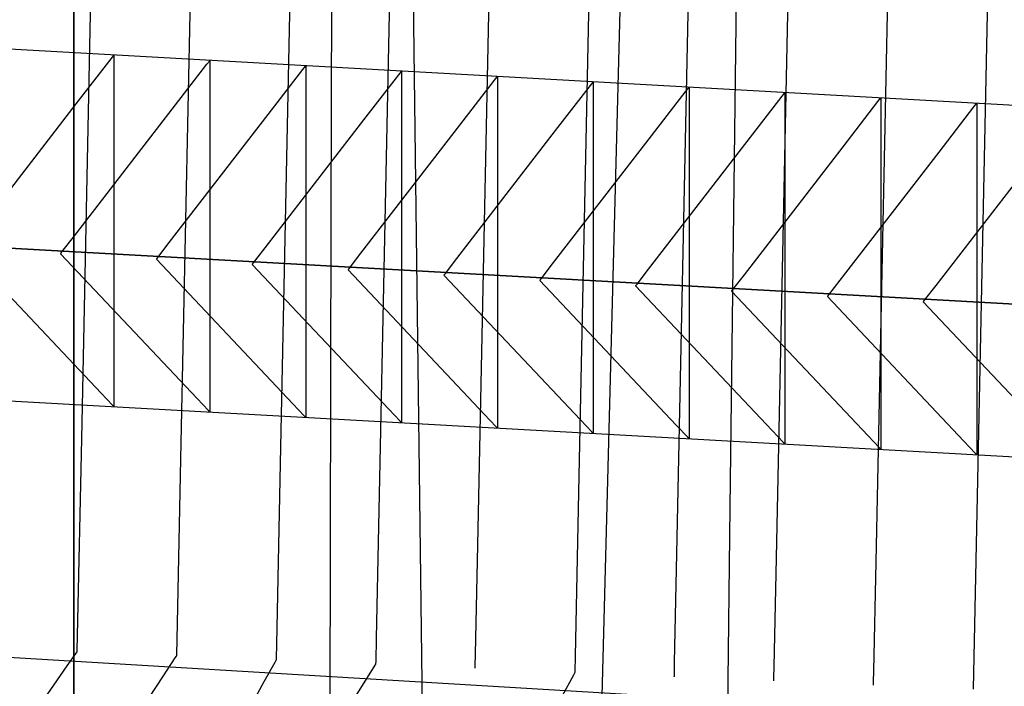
# Model space of a CAD drawing. Extents: x -3.57 to 3.57, y -2.08 to 2.06.
# Tile 151 of 219: x -0.22 to -0.06, y 1.12 to 1.23. Entities that reach past the tile are written whole.
import ezdxf

# ---------------------------------------------------------------- set-up
doc = ezdxf.new("R2010")
doc.units = 0

msp = doc.modelspace()

# ---------------------------------------------------------------- linework, layer by layer
at = {"layer": 'Layer 1', "color": 7, "linetype": 'CONTINUOUS'}
for p, q in [((-0.168703, 1.55278), (-0.16963, 1.197263)), ((-0.126647, 1.104112), (-0.117364, 1.456855)), ((-0.210776, 1.099263), (-0.210776, 1.311736)), ((-0.210776, 1.295674), (-0.210776, 1.159143)), ((-0.104099, 1.289745), (-0.105773, 1.150697)), ((-0.146137, 1.144663), (-0.143817, 1.255894)), ((-0.114259, 1.143321), (-0.111943, 1.254556)), ((-0.098322, 1.142652), (-0.096002, 1.253886)), ((-0.082381, 1.141982), (-0.080065, 1.253217)), ((-0.20773, 1.25105), (-0.20959, 1.161699)), ((-0.191793, 1.250377), (-0.193653, 1.161029)), ((-0.064152, 1.251234), (-0.066854, 1.121626)), ((-0.175852, 1.249708), (-0.177712, 1.16036)), ((-0.128037, 1.2477), (-0.129897, 1.158349)), ((-0.160083, 1.240955), (-0.162399, 1.129724)), ((-0.154725, 1.095775), (-0.156399, 1.232309)), ((0.020409, 1.210547), (-0.27042, 1.226767)), ((-0.210396, 1.21528), (-0.204825, 1.222489)), ((-0.204825, 1.222489), (-0.204397, 1.223043)), ((-0.204397, 1.223043), (-0.204368, 1.22308)), ((-0.204368, 1.22308), (-0.204366, 1.223082)), ((-0.204366, 1.223082), (-0.204366, 1.223083)), ((-0.204366, 1.223083), (-0.204366, 1.223083)), ((-0.204366, 1.223083), (-0.204366, 1.223083)), ((-0.204366, 1.223083), (-0.204366, 1.223083)), ((-0.204366, 1.223083), (-0.204366, 1.223083)), ((-0.204366, 1.223083), (-0.204366, 1.223083)), ((-0.204366, 1.223083), (-0.204366, 1.223083)), ((-0.204366, 1.223083), (-0.204366, 1.223083)), ((-0.204366, 1.223083), (-0.204366, 1.223083)), ((-0.204366, 1.223083), (-0.204366, 1.223083)), ((-0.204366, 1.223083), (-0.204366, 1.223082)), ((-0.204366, 1.223082), (-0.204366, 1.22308)), ((-0.204366, 1.22308), (-0.204366, 1.22306)), ((-0.204366, 1.22306), (-0.204366, 1.222963)), ((-0.204366, 1.222963), (-0.204366, 1.222545)), ((-0.204366, 1.222545), (-0.204366, 1.218248)), ((-0.19505, 1.214426), (-0.189479, 1.221635)), ((-0.189479, 1.221635), (-0.18905, 1.222189)), ((-0.18905, 1.222189), (-0.189022, 1.222226)), ((-0.189022, 1.222226), (-0.18902, 1.222228)), ((-0.18902, 1.222228), (-0.18902, 1.222228)), ((-0.18902, 1.222228), (-0.18902, 1.222228)), ((-0.18902, 1.222228), (-0.18902, 1.222228)), ((-0.18902, 1.222228), (-0.18902, 1.222228)), ((-0.18902, 1.222228), (-0.18902, 1.222228)), ((-0.18902, 1.222228), (-0.18902, 1.222228)), ((-0.18902, 1.222228), (-0.18902, 1.222228)), ((-0.18902, 1.222228), (-0.18902, 1.222228)), ((-0.18902, 1.222228), (-0.18902, 1.222228)), ((-0.18902, 1.222228), (-0.18902, 1.222228)), ((-0.18902, 1.222228), (-0.18902, 1.222228)), ((-0.18902, 1.222228), (-0.18902, 1.222226)), ((-0.18902, 1.222226), (-0.18902, 1.222206)), ((-0.18902, 1.222206), (-0.18902, 1.222109)), ((-0.18902, 1.222109), (-0.18902, 1.22169)), ((-0.18902, 1.22169), (-0.18902, 1.217394)), ((-0.179707, 1.213567), (-0.174136, 1.220776)), ((-0.174136, 1.220776), (-0.173708, 1.22133)), ((-0.173708, 1.22133), (-0.173679, 1.221367)), ((-0.173679, 1.221367), (-0.173677, 1.22137)), ((-0.173677, 1.22137), (-0.173677, 1.22137)), ((-0.173677, 1.22137), (-0.173677, 1.22137)), ((-0.173677, 1.22137), (-0.173677, 1.22137)), ((-0.173677, 1.22137), (-0.173677, 1.22137)), ((-0.173677, 1.22137), (-0.173677, 1.22137)), ((-0.173677, 1.22137), (-0.173677, 1.22137)), ((-0.173677, 1.22137), (-0.173677, 1.22137)), ((-0.173677, 1.22137), (-0.173677, 1.22137)), ((-0.173677, 1.22137), (-0.173677, 1.22137)), ((-0.173677, 1.22137), (-0.173677, 1.22137)), ((-0.173677, 1.22137), (-0.173677, 1.221369)), ((-0.173677, 1.221369), (-0.173677, 1.221368)), ((-0.173677, 1.221368), (-0.173677, 1.221348)), ((-0.173677, 1.221348), (-0.173677, 1.22125)), ((-0.173677, 1.22125), (-0.173677, 1.220832)), ((-0.173677, 1.220832), (-0.173677, 1.216535)), ((-0.158793, 1.219922), (-0.158365, 1.220476)), ((-0.158365, 1.220476), (-0.158337, 1.220513)), ((-0.158337, 1.220513), (-0.158335, 1.220516)), ((-0.158335, 1.220516), (-0.158335, 1.220516)), ((-0.158335, 1.220516), (-0.158335, 1.220516)), ((-0.158335, 1.220516), (-0.158335, 1.220516)), ((-0.158335, 1.220516), (-0.158335, 1.220516)), ((-0.158335, 1.220516), (-0.158335, 1.220516)), ((-0.158335, 1.220516), (-0.158335, 1.220516)), ((-0.158335, 1.220516), (-0.158335, 1.220516)), ((-0.158335, 1.220516), (-0.158335, 1.220516)), ((-0.158335, 1.220516), (-0.158335, 1.220516)), ((-0.158335, 1.220516), (-0.158335, 1.220516)), ((-0.158335, 1.220516), (-0.158335, 1.220515)), ((-0.158335, 1.220515), (-0.158335, 1.220513)), ((-0.158335, 1.220513), (-0.158335, 1.220494)), ((-0.158335, 1.220494), (-0.158335, 1.220396)), ((-0.158335, 1.220396), (-0.158335, 1.219978)), ((-0.158335, 1.219978), (-0.158335, 1.215681)), ((-0.164364, 1.212713), (-0.158793, 1.219922)), ((-0.149018, 1.211859), (-0.143447, 1.219068)), ((-0.143447, 1.219068), (-0.143019, 1.219622)), ((-0.143019, 1.219622), (-0.14299, 1.219659)), ((-0.14299, 1.219659), (-0.142988, 1.219661)), ((-0.142988, 1.219661), (-0.142988, 1.219661)), ((-0.142988, 1.219661), (-0.142988, 1.219661)), ((-0.142988, 1.219661), (-0.142988, 1.219661)), ((-0.142988, 1.219661), (-0.142988, 1.219661)), ((-0.142988, 1.219661), (-0.142988, 1.219661)), ((-0.142988, 1.219661), (-0.142988, 1.219661)), ((-0.142988, 1.219661), (-0.142988, 1.219661)), ((-0.142988, 1.219661), (-0.142988, 1.219661)), ((-0.142988, 1.219661), (-0.142988, 1.219661)), ((-0.142988, 1.219661), (-0.142988, 1.219661)), ((-0.142988, 1.219661), (-0.142988, 1.219661)), ((-0.142988, 1.219661), (-0.142988, 1.219659)), ((-0.142988, 1.219659), (-0.142988, 1.219639)), ((-0.142988, 1.219639), (-0.142988, 1.219542)), ((-0.142988, 1.219542), (-0.142988, 1.219123)), ((-0.142988, 1.219123), (-0.142988, 1.214826)), ((-0.128104, 1.218209), (-0.127676, 1.218763)), ((-0.127676, 1.218763), (-0.127648, 1.2188)), ((-0.127648, 1.2188), (-0.127646, 1.218803)), ((-0.127646, 1.218803), (-0.127646, 1.218803)), ((-0.127646, 1.218803), (-0.127646, 1.218803)), ((-0.127646, 1.218803), (-0.127646, 1.218803)), ((-0.127646, 1.218803), (-0.127646, 1.218803)), ((-0.127646, 1.218803), (-0.127646, 1.218803)), ((-0.127646, 1.218803), (-0.127646, 1.218803)), ((-0.127646, 1.218803), (-0.127646, 1.218803)), ((-0.127646, 1.218803), (-0.127646, 1.218803)), ((-0.127646, 1.218803), (-0.127646, 1.218803)), ((-0.127646, 1.218803), (-0.127646, 1.218803)), ((-0.127646, 1.218803), (-0.127646, 1.218803)), ((-0.127646, 1.218803), (-0.127646, 1.218801)), ((-0.127646, 1.218801), (-0.127646, 1.218781)), ((-0.127646, 1.218781), (-0.127646, 1.218683)), ((-0.127646, 1.218683), (-0.127646, 1.218265)), ((-0.204366, 1.218248), (-0.204366, 1.18102)), ((-0.18902, 1.217394), (-0.18902, 1.180166)), ((-0.133675, 1.211), (-0.128104, 1.218209)), ((-0.127646, 1.218265), (-0.127646, 1.213968)), ((-0.118329, 1.210146), (-0.112758, 1.217355)), ((-0.112758, 1.217355), (-0.11233, 1.217909)), ((-0.11233, 1.217909), (-0.112301, 1.217946)), ((-0.112301, 1.217946), (-0.112299, 1.217949)), ((-0.112299, 1.217949), (-0.112299, 1.217949)), ((-0.112299, 1.217949), (-0.112299, 1.217949)), ((-0.112299, 1.217949), (-0.112299, 1.217949)), ((-0.112299, 1.217949), (-0.112299, 1.217949)), ((-0.112299, 1.217949), (-0.112299, 1.217949)), ((-0.112299, 1.217949), (-0.112299, 1.217949)), ((-0.112299, 1.217949), (-0.112299, 1.217949)), ((-0.112299, 1.217949), (-0.112299, 1.217949)), ((-0.112299, 1.217949), (-0.112299, 1.217949)), ((-0.112299, 1.217949), (-0.112299, 1.217949)), ((-0.112299, 1.217949), (-0.112299, 1.217948)), ((-0.112299, 1.217948), (-0.112299, 1.217946)), ((-0.112299, 1.217946), (-0.112299, 1.217927)), ((-0.112299, 1.217927), (-0.112299, 1.217829)), ((-0.112299, 1.217829), (-0.112299, 1.217411)), ((-0.112299, 1.217411), (-0.112299, 1.213114)), ((-0.097415, 1.216497), (-0.096987, 1.217051)), ((-0.096987, 1.217051), (-0.096959, 1.217088)), ((-0.096959, 1.217088), (-0.096957, 1.21709)), ((-0.096957, 1.21709), (-0.096957, 1.217091)), ((-0.096957, 1.217091), (-0.096957, 1.217091)), ((-0.096957, 1.217091), (-0.096957, 1.217091)), ((-0.096957, 1.217091), (-0.096957, 1.217091)), ((-0.096957, 1.217091), (-0.096957, 1.217091)), ((-0.096957, 1.217091), (-0.096957, 1.217091)), ((-0.096957, 1.217091), (-0.096957, 1.217091)), ((-0.096957, 1.217091), (-0.096957, 1.217091)), ((-0.096957, 1.217091), (-0.096957, 1.217091)), ((-0.096957, 1.217091), (-0.096957, 1.21709)), ((-0.096957, 1.21709), (-0.096957, 1.21709)), ((-0.096957, 1.21709), (-0.096957, 1.217088)), ((-0.096957, 1.217088), (-0.096957, 1.217068)), ((-0.096957, 1.217068), (-0.096957, 1.216971)), ((-0.096957, 1.216971), (-0.096957, 1.216552)), ((-0.226217, 1.194804), (-0.210396, 1.21528)), ((-0.173677, 1.216535), (-0.173677, 1.179307)), ((-0.158335, 1.215681), (-0.158335, 1.178453)), ((-0.102986, 1.209288), (-0.097415, 1.216497)), ((-0.096957, 1.216552), (-0.096957, 1.212256)), ((-0.08764, 1.208433), (-0.082069, 1.215642)), ((-0.082069, 1.215642), (-0.081641, 1.216197)), ((-0.081641, 1.216197), (-0.081612, 1.216233)), ((-0.081612, 1.216233), (-0.08161, 1.216236)), ((-0.08161, 1.216236), (-0.08161, 1.216236)), ((-0.08161, 1.216236), (-0.08161, 1.216236)), ((-0.08161, 1.216236), (-0.08161, 1.216236)), ((-0.08161, 1.216236), (-0.08161, 1.216236)), ((-0.08161, 1.216236), (-0.08161, 1.216236)), ((-0.08161, 1.216236), (-0.08161, 1.216236)), ((-0.08161, 1.216236), (-0.08161, 1.216236)), ((-0.08161, 1.216236), (-0.08161, 1.216236)), ((-0.08161, 1.216236), (-0.08161, 1.216236)), ((-0.08161, 1.216236), (-0.08161, 1.216236)), ((-0.08161, 1.216236), (-0.08161, 1.216236)), ((-0.08161, 1.216236), (-0.08161, 1.216234)), ((-0.08161, 1.216234), (-0.08161, 1.216214)), ((-0.08161, 1.216214), (-0.08161, 1.216117)), ((-0.08161, 1.216117), (-0.08161, 1.215698)), ((-0.08161, 1.215698), (-0.08161, 1.211402)), ((-0.066726, 1.214788), (-0.066298, 1.215342)), ((-0.066298, 1.215342), (-0.06627, 1.215379)), ((-0.06627, 1.215379), (-0.066268, 1.215382)), ((-0.066268, 1.215382), (-0.066268, 1.215382)), ((-0.066268, 1.215382), (-0.066268, 1.215382)), ((-0.066268, 1.215382), (-0.066268, 1.215382)), ((-0.066268, 1.215382), (-0.066268, 1.215382)), ((-0.066268, 1.215382), (-0.066268, 1.215382)), ((-0.066268, 1.215382), (-0.066268, 1.215382)), ((-0.066268, 1.215382), (-0.066268, 1.215382)), ((-0.066268, 1.215382), (-0.066268, 1.215382)), ((-0.066268, 1.215382), (-0.066268, 1.215382)), ((-0.066268, 1.215382), (-0.066268, 1.215382)), ((-0.066268, 1.215382), (-0.066268, 1.215381)), ((-0.066268, 1.215381), (-0.066268, 1.215379)), ((-0.066268, 1.215379), (-0.066268, 1.21536)), ((-0.066268, 1.21536), (-0.066268, 1.215262)), ((-0.066268, 1.215262), (-0.066268, 1.214844)), ((-0.210874, 1.19395), (-0.19505, 1.214426)), ((-0.142988, 1.214826), (-0.142988, 1.177596)), ((-0.127646, 1.213968), (-0.127646, 1.17674)), ((-0.072297, 1.207579), (-0.066726, 1.214788)), ((-0.066268, 1.214844), (-0.066268, 1.210547)), ((-0.195528, 1.193092), (-0.179707, 1.213567)), ((-0.180186, 1.192237), (-0.164364, 1.212713)), ((-0.112299, 1.213114), (-0.112299, 1.175886)), ((-0.096957, 1.212256), (-0.096957, 1.175028)), ((-0.164839, 1.191383), (-0.149018, 1.211859)), ((-0.149497, 1.190525), (-0.133675, 1.211)), ((-0.08161, 1.211402), (-0.08161, 1.174173)), ((-0.066268, 1.210547), (-0.066268, 1.173316)), ((-0.13415, 1.18967), (-0.118329, 1.210146)), ((-0.118808, 1.188812), (-0.102986, 1.209288)), ((-0.103461, 1.187958), (-0.08764, 1.208433)), ((-0.088119, 1.187103), (-0.072297, 1.207579)), ((-0.072776, 1.186245), (-0.056952, 1.206721)), ((-0.16963, 1.197263), (-0.169963, 1.06993)), ((0.004933, 1.179611), (-0.285892, 1.195831)), ((-0.282458, 1.195639), (0.056406, 1.17674)), ((-0.212701, 1.191587), (-0.210874, 1.19395)), ((-0.206421, 1.16901), (-0.228272, 1.192146)), ((-0.212878, 1.191357), (-0.212701, 1.191587)), ((-0.197354, 1.190729), (-0.195528, 1.193092)), ((-0.182012, 1.189875), (-0.180186, 1.192237)), ((-0.212929, 1.191292), (-0.212928, 1.191293)), ((-0.212929, 1.191291), (-0.212929, 1.191292)), ((-0.212929, 1.191291), (-0.212929, 1.191291)), ((-0.212929, 1.191291), (-0.212929, 1.191291)), ((-0.212929, 1.191291), (-0.212929, 1.191291)), ((-0.212929, 1.191291), (-0.212929, 1.191291)), ((-0.212929, 1.191291), (-0.212929, 1.191291)), ((-0.191075, 1.168156), (-0.212929, 1.191291)), ((-0.212928, 1.191293), (-0.21292, 1.191303)), ((-0.21292, 1.191303), (-0.212878, 1.191357)), ((-0.197583, 1.190433), (-0.197583, 1.190433)), ((-0.197583, 1.190433), (-0.197583, 1.190433)), ((-0.197583, 1.190433), (-0.197583, 1.190433)), ((-0.197583, 1.190433), (-0.197583, 1.190433)), ((-0.197583, 1.190433), (-0.197583, 1.190433)), ((-0.197583, 1.190433), (-0.197582, 1.190433)), ((-0.175732, 1.167297), (-0.197583, 1.190433)), ((-0.197582, 1.190434), (-0.197573, 1.190445)), ((-0.197582, 1.190433), (-0.197582, 1.190434)), ((-0.197573, 1.190445), (-0.197532, 1.190499)), ((-0.197532, 1.190499), (-0.197354, 1.190729)), ((-0.166665, 1.18902), (-0.164839, 1.191383)), ((-0.151323, 1.188162), (-0.149497, 1.190525)), ((-0.18224, 1.189579), (-0.182239, 1.18958)), ((-0.18224, 1.189579), (-0.18224, 1.189579)), ((-0.18224, 1.189579), (-0.18224, 1.189579)), ((-0.18224, 1.189579), (-0.18224, 1.189579)), ((-0.18224, 1.189579), (-0.18224, 1.189579)), ((-0.18224, 1.189579), (-0.18224, 1.189579)), ((-0.18224, 1.189579), (-0.18224, 1.189579)), ((-0.160389, 1.166443), (-0.18224, 1.189579)), ((-0.182239, 1.18958), (-0.182231, 1.189591)), ((-0.182231, 1.189591), (-0.182189, 1.189644)), ((-0.182189, 1.189644), (-0.182012, 1.189875)), ((-0.166894, 1.188724), (-0.166893, 1.188725)), ((-0.166894, 1.188724), (-0.166894, 1.188724)), ((-0.166894, 1.188724), (-0.166894, 1.188724)), ((-0.166894, 1.188724), (-0.166894, 1.188724)), ((-0.166894, 1.188724), (-0.166894, 1.188724)), ((-0.166894, 1.188724), (-0.166894, 1.188724)), ((-0.145043, 1.165585), (-0.166894, 1.188724)), ((-0.166893, 1.188726), (-0.166884, 1.188737)), ((-0.166893, 1.188725), (-0.166893, 1.188726)), ((-0.166884, 1.188737), (-0.166843, 1.18879)), ((-0.166843, 1.18879), (-0.166665, 1.18902)), ((-0.135976, 1.187308), (-0.13415, 1.18967)), ((-0.120634, 1.186449), (-0.118808, 1.188812)), ((-0.151551, 1.187866), (-0.15155, 1.187867)), ((-0.151551, 1.187866), (-0.151551, 1.187866)), ((-0.151551, 1.187866), (-0.151551, 1.187866)), ((-0.151551, 1.187866), (-0.151551, 1.187866)), ((-0.151551, 1.187866), (-0.151551, 1.187866)), ((-0.151551, 1.187866), (-0.151551, 1.187866)), ((-0.151551, 1.187866), (-0.151551, 1.187866)), ((-0.1297, 1.16473), (-0.151551, 1.187866)), ((-0.15155, 1.187867), (-0.151542, 1.187878)), ((-0.151542, 1.187878), (-0.1515, 1.187932)), ((-0.1515, 1.187932), (-0.151323, 1.188162)), ((-0.136205, 1.187012), (-0.136205, 1.187012)), ((-0.136205, 1.187012), (-0.136205, 1.187012)), ((-0.136205, 1.187012), (-0.136205, 1.187012)), ((-0.136205, 1.187012), (-0.136205, 1.187012)), ((-0.136205, 1.187012), (-0.136205, 1.187012)), ((-0.136205, 1.187012), (-0.136204, 1.187012)), ((-0.114354, 1.163876), (-0.136205, 1.187012)), ((-0.136204, 1.187013), (-0.136195, 1.187024)), ((-0.136204, 1.187012), (-0.136204, 1.187013)), ((-0.136195, 1.187024), (-0.136154, 1.187078)), ((-0.136154, 1.187078), (-0.135976, 1.187308)), ((-0.105287, 1.185595), (-0.103461, 1.187958)), ((-0.089945, 1.184741), (-0.088119, 1.187103)), ((-0.120862, 1.186154), (-0.120861, 1.186155)), ((-0.120862, 1.186154), (-0.120862, 1.186154)), ((-0.120862, 1.186154), (-0.120862, 1.186154)), ((-0.120862, 1.186154), (-0.120862, 1.186154)), ((-0.120862, 1.186154), (-0.120862, 1.186154)), ((-0.120862, 1.186154), (-0.120862, 1.186154)), ((-0.120862, 1.186154), (-0.120862, 1.186154)), ((-0.099011, 1.163018), (-0.120862, 1.186154)), ((-0.120861, 1.186155), (-0.120853, 1.186166)), ((-0.120853, 1.186166), (-0.120811, 1.186219)), ((-0.120811, 1.186219), (-0.120634, 1.186449)), ((-0.105516, 1.185299), (-0.105515, 1.1853)), ((-0.105516, 1.185299), (-0.105516, 1.185299)), ((-0.105516, 1.185299), (-0.105516, 1.185299)), ((-0.105516, 1.185299), (-0.105516, 1.185299)), ((-0.105516, 1.185299), (-0.105516, 1.185299)), ((-0.105516, 1.185299), (-0.105516, 1.185299)), ((-0.083665, 1.162164), (-0.105516, 1.185299)), ((-0.105515, 1.185301), (-0.105506, 1.185311)), ((-0.105515, 1.1853), (-0.105515, 1.185301)), ((-0.105506, 1.185311), (-0.105465, 1.185365)), ((-0.105465, 1.185365), (-0.105287, 1.185595)), ((-0.074602, 1.183882), (-0.072776, 1.186245)), ((-0.090173, 1.184445), (-0.090172, 1.184446)), ((-0.090173, 1.184445), (-0.090173, 1.184445)), ((-0.090173, 1.184445), (-0.090173, 1.184445)), ((-0.090173, 1.184445), (-0.090173, 1.184445)), ((-0.090173, 1.184445), (-0.090173, 1.184445)), ((-0.090173, 1.184445), (-0.090173, 1.184445)), ((-0.090173, 1.184445), (-0.090173, 1.184445)), ((-0.068322, 1.161306), (-0.090173, 1.184445)), ((-0.090172, 1.184446), (-0.090164, 1.184457)), ((-0.090164, 1.184457), (-0.090122, 1.184511)), ((-0.090122, 1.184511), (-0.089945, 1.184741)), ((-0.07478, 1.183652), (-0.074602, 1.183882)), ((-0.074831, 1.183587), (-0.074831, 1.183587)), ((-0.074831, 1.183587), (-0.074831, 1.183587)), ((-0.074831, 1.183587), (-0.074831, 1.183587)), ((-0.074831, 1.183587), (-0.074831, 1.183587)), ((-0.074831, 1.183587), (-0.074831, 1.183587)), ((-0.074831, 1.183587), (-0.07483, 1.183587)), ((-0.052976, 1.160451), (-0.074831, 1.183587)), ((-0.07483, 1.183588), (-0.074821, 1.183599)), ((-0.07483, 1.183587), (-0.07483, 1.183588)), ((-0.074821, 1.183599), (-0.07478, 1.183652)), ((-0.204366, 1.18102), (-0.204366, 1.167914)), ((-0.18902, 1.180166), (-0.18902, 1.167059)), ((-0.173677, 1.179307), (-0.173677, 1.166201)), ((-0.158335, 1.178453), (-0.158335, 1.165347)), ((-0.142988, 1.177596), (-0.142988, 1.164488)), ((-0.127646, 1.17674), (-0.127646, 1.163634)), ((-0.112299, 1.175886), (-0.112299, 1.16278)), ((-0.096957, 1.175028), (-0.096957, 1.161921)), ((-0.08161, 1.174173), (-0.08161, 1.161067)), ((-0.066268, 1.173316), (-0.066268, 1.160209)), ((-0.229622, 1.168243), (0.061207, 1.15202)), ((-0.204595, 1.167077), (-0.206421, 1.16901)), ((-0.189248, 1.166222), (-0.191075, 1.168156)), ((-0.204417, 1.166888), (-0.204595, 1.167077)), ((-0.204376, 1.166845), (-0.204417, 1.166888)), ((-0.204367, 1.166836), (-0.204376, 1.166845)), ((-0.204366, 1.166835), (-0.204367, 1.166836)), ((-0.204366, 1.167914), (-0.204366, 1.166907)), ((-0.204366, 1.166907), (-0.204366, 1.16684)), ((-0.204366, 1.16684), (-0.204366, 1.166835)), ((-0.204366, 1.166835), (-0.204366, 1.166835)), ((-0.204366, 1.166835), (-0.204366, 1.166835)), ((-0.204366, 1.166835), (-0.204366, 1.166835)), ((-0.204366, 1.166835), (-0.204366, 1.166835)), ((-0.204366, 1.166835), (-0.204366, 1.166835)), ((-0.204366, 1.166835), (-0.204366, 1.166835)), ((-0.204366, 1.166835), (-0.204366, 1.166835)), ((-0.204366, 1.166835), (-0.204366, 1.166835)), ((-0.204366, 1.166835), (-0.204366, 1.166835)), ((-0.204366, 1.166835), (-0.204366, 1.166835)), ((-0.204366, 1.166835), (-0.204366, 1.166835)), ((-0.18902, 1.167059), (-0.18902, 1.166052)), ((-0.173906, 1.165364), (-0.175732, 1.167297)), ((-0.158563, 1.16451), (-0.160389, 1.166443)), ((-0.189071, 1.166034), (-0.189248, 1.166222)), ((-0.189029, 1.16599), (-0.189071, 1.166034)), ((-0.189021, 1.165981), (-0.189029, 1.16599)), ((-0.18902, 1.165981), (-0.189021, 1.165981)), ((-0.18902, 1.166052), (-0.18902, 1.165985)), ((-0.18902, 1.165985), (-0.18902, 1.165981)), ((-0.18902, 1.165981), (-0.18902, 1.16598)), ((-0.18902, 1.16598), (-0.18902, 1.165981)), ((-0.18902, 1.16598), (-0.18902, 1.16598)), ((-0.18902, 1.16598), (-0.18902, 1.16598)), ((-0.18902, 1.16598), (-0.18902, 1.16598)), ((-0.18902, 1.16598), (-0.18902, 1.16598)), ((-0.18902, 1.16598), (-0.18902, 1.16598)), ((-0.18902, 1.16598), (-0.18902, 1.16598)), ((-0.18902, 1.16598), (-0.18902, 1.16598)), ((-0.18902, 1.16598), (-0.18902, 1.16598)), ((-0.18902, 1.16598), (-0.18902, 1.16598)), ((-0.173728, 1.165176), (-0.173906, 1.165364)), ((-0.173687, 1.165132), (-0.173728, 1.165176)), ((-0.173678, 1.165123), (-0.173687, 1.165132)), ((-0.173677, 1.165122), (-0.173678, 1.165123)), ((-0.173677, 1.166201), (-0.173677, 1.165194)), ((-0.173677, 1.165194), (-0.173677, 1.165127)), ((-0.173677, 1.165127), (-0.173677, 1.165122)), ((-0.173677, 1.165122), (-0.173677, 1.165122)), ((-0.173677, 1.165122), (-0.173677, 1.165122)), ((-0.173677, 1.165122), (-0.173677, 1.165122)), ((-0.173677, 1.165122), (-0.173677, 1.165122)), ((-0.173677, 1.165122), (-0.173677, 1.165122)), ((-0.173677, 1.165122), (-0.173677, 1.165122)), ((-0.173677, 1.165122), (-0.173677, 1.165122)), ((-0.173677, 1.165122), (-0.173677, 1.165122)), ((-0.173677, 1.165122), (-0.173677, 1.165122)), ((-0.173677, 1.165122), (-0.173677, 1.165122)), ((-0.173677, 1.165122), (-0.173677, 1.165122)), ((-0.158335, 1.165347), (-0.158335, 1.16434)), ((-0.143217, 1.163652), (-0.145043, 1.165585)), ((-0.158385, 1.164322), (-0.158563, 1.16451)), ((-0.158344, 1.164278), (-0.158385, 1.164322)), ((-0.158336, 1.164269), (-0.158344, 1.164278)), ((-0.158335, 1.164268), (-0.158336, 1.164269)), ((-0.158335, 1.16434), (-0.158335, 1.164273)), ((-0.158335, 1.164273), (-0.158335, 1.164268)), ((-0.158335, 1.164268), (-0.158335, 1.164268)), ((-0.158335, 1.164268), (-0.158335, 1.164268)), ((-0.158335, 1.164268), (-0.158335, 1.164268)), ((-0.158335, 1.164268), (-0.158335, 1.164268)), ((-0.158335, 1.164268), (-0.158335, 1.164268)), ((-0.158335, 1.164268), (-0.158335, 1.164268)), ((-0.158335, 1.164268), (-0.158335, 1.164268)), ((-0.158335, 1.164268), (-0.158335, 1.164268)), ((-0.158335, 1.164268), (-0.158335, 1.164268)), ((-0.158335, 1.164268), (-0.158335, 1.164268)), ((-0.158335, 1.164268), (-0.158335, 1.164268)), ((-0.143039, 1.163463), (-0.143217, 1.163652)), ((-0.142998, 1.163419), (-0.143039, 1.163463)), ((-0.142989, 1.163411), (-0.142998, 1.163419)), ((-0.142988, 1.16341), (-0.142989, 1.163411)), ((-0.142988, 1.164488), (-0.142988, 1.163482)), ((-0.142988, 1.163482), (-0.142988, 1.163414)), ((-0.142988, 1.163414), (-0.142988, 1.16341)), ((-0.142988, 1.16341), (-0.142988, 1.16341)), ((-0.142988, 1.16341), (-0.142988, 1.163409)), ((-0.142988, 1.163409), (-0.142988, 1.16341)), ((-0.142988, 1.16341), (-0.142988, 1.16341)), ((-0.142988, 1.163409), (-0.142988, 1.163409)), ((-0.142988, 1.163409), (-0.142988, 1.163409)), ((-0.142988, 1.163409), (-0.142988, 1.163409)), ((-0.142988, 1.163409), (-0.142988, 1.163409)), ((-0.142988, 1.163409), (-0.142988, 1.163409)), ((-0.142988, 1.163409), (-0.142988, 1.163409)), ((-0.142988, 1.163409), (-0.142988, 1.163409)), ((-0.127874, 1.162797), (-0.1297, 1.16473)), ((-0.127646, 1.163634), (-0.127646, 1.162627)), ((-0.112528, 1.161943), (-0.114354, 1.163876)), ((-0.20959, 1.161699), (-0.210245, 1.130243)), ((-0.127696, 1.162609), (-0.127874, 1.162797)), ((-0.127655, 1.162565), (-0.127696, 1.162609)), ((-0.127647, 1.162556), (-0.127655, 1.162565)), ((-0.127646, 1.162555), (-0.127647, 1.162556)), ((-0.127646, 1.162627), (-0.127646, 1.16256)), ((-0.127646, 1.16256), (-0.127646, 1.162556)), ((-0.127646, 1.162556), (-0.127646, 1.162555)), ((-0.127646, 1.162555), (-0.127646, 1.162555)), ((-0.127646, 1.162555), (-0.127646, 1.162555)), ((-0.127646, 1.162555), (-0.127646, 1.162555)), ((-0.127646, 1.162555), (-0.127646, 1.162555)), ((-0.127646, 1.162555), (-0.127646, 1.162555)), ((-0.127646, 1.162555), (-0.127646, 1.162555)), ((-0.127646, 1.162555), (-0.127646, 1.162555)), ((-0.127646, 1.162555), (-0.127646, 1.162555)), ((-0.127646, 1.162555), (-0.127646, 1.162555)), ((-0.127646, 1.162555), (-0.127646, 1.162555)), ((-0.11235, 1.161755), (-0.112528, 1.161943)), ((-0.112309, 1.161711), (-0.11235, 1.161755)), ((-0.1123, 1.161702), (-0.112309, 1.161711)), ((-0.112299, 1.161701), (-0.1123, 1.161702)), ((-0.112299, 1.16278), (-0.112299, 1.161773)), ((-0.112299, 1.161773), (-0.112299, 1.161706)), ((-0.112299, 1.161706), (-0.112299, 1.161701)), ((-0.112299, 1.161701), (-0.112299, 1.161701)), ((-0.112299, 1.161701), (-0.112299, 1.161701)), ((-0.112299, 1.161701), (-0.112299, 1.161701)), ((-0.112299, 1.161701), (-0.112299, 1.161701)), ((-0.112299, 1.161701), (-0.112299, 1.161701)), ((-0.112299, 1.161701), (-0.112299, 1.161701)), ((-0.112299, 1.161701), (-0.112299, 1.161701)), ((-0.112299, 1.161701), (-0.112299, 1.161701)), ((-0.112299, 1.161701), (-0.112299, 1.161701)), ((-0.112299, 1.161701), (-0.112299, 1.161701)), ((-0.112299, 1.161701), (-0.112299, 1.161701)), ((-0.097185, 1.161085), (-0.099011, 1.163018)), ((-0.096957, 1.161921), (-0.096957, 1.160915)), ((-0.081839, 1.16023), (-0.083665, 1.162164)), ((-0.193653, 1.161029), (-0.194308, 1.129574)), ((-0.177712, 1.16036), (-0.178367, 1.128905)), ((-0.097008, 1.160896), (-0.097185, 1.161085)), ((-0.096966, 1.160852), (-0.097008, 1.160896)), ((-0.096958, 1.160844), (-0.096966, 1.160852)), ((-0.096957, 1.160843), (-0.096958, 1.160844)), ((-0.096957, 1.160915), (-0.096957, 1.160848)), ((-0.096957, 1.160848), (-0.096957, 1.160843)), ((-0.096957, 1.160843), (-0.096957, 1.160843)), ((-0.096957, 1.160843), (-0.096957, 1.160843)), ((-0.096957, 1.160843), (-0.096957, 1.160843)), ((-0.096957, 1.160843), (-0.096957, 1.160843)), ((-0.096957, 1.160843), (-0.096957, 1.160843)), ((-0.096957, 1.160843), (-0.096957, 1.160843)), ((-0.096957, 1.160843), (-0.096957, 1.160843)), ((-0.096957, 1.160843), (-0.096957, 1.160843)), ((-0.096957, 1.160843), (-0.096957, 1.160843)), ((-0.096957, 1.160843), (-0.096957, 1.160843)), ((-0.096957, 1.160843), (-0.096957, 1.160843)), ((-0.081661, 1.160042), (-0.081839, 1.16023)), ((-0.08161, 1.161067), (-0.08161, 1.16006)), ((-0.08161, 1.16006), (-0.08161, 1.159993)), ((-0.066496, 1.159372), (-0.068322, 1.161306)), ((-0.066268, 1.160209), (-0.066268, 1.159202)), ((-0.210776, 1.159143), (-0.210776, 1.098683)), ((-0.08162, 1.159998), (-0.081661, 1.160042)), ((-0.081611, 1.159989), (-0.08162, 1.159998)), ((-0.08161, 1.159988), (-0.081611, 1.159989)), ((-0.08161, 1.159993), (-0.08161, 1.159989)), ((-0.08161, 1.159989), (-0.08161, 1.159988)), ((-0.08161, 1.159988), (-0.08161, 1.159988)), ((-0.08161, 1.159988), (-0.08161, 1.159988)), ((-0.08161, 1.159988), (-0.08161, 1.159988)), ((-0.08161, 1.159988), (-0.08161, 1.159988)), ((-0.08161, 1.159988), (-0.08161, 1.159988)), ((-0.08161, 1.159988), (-0.08161, 1.159988)), ((-0.08161, 1.159988), (-0.08161, 1.159988)), ((-0.08161, 1.159988), (-0.08161, 1.159988)), ((-0.08161, 1.159988), (-0.08161, 1.159988)), ((-0.08161, 1.159988), (-0.08161, 1.159988)), ((-0.066319, 1.159184), (-0.066496, 1.159372)), ((-0.066277, 1.15914), (-0.066319, 1.159184)), ((-0.066269, 1.159131), (-0.066277, 1.15914)), ((-0.066268, 1.15913), (-0.066269, 1.159131)), ((-0.066268, 1.159202), (-0.066268, 1.159135)), ((-0.066268, 1.159135), (-0.066268, 1.15913)), ((-0.066268, 1.15913), (-0.066268, 1.15913)), ((-0.066268, 1.15913), (-0.066268, 1.15913)), ((-0.066268, 1.15913), (-0.066268, 1.15913)), ((-0.066268, 1.15913), (-0.066268, 1.15913)), ((-0.066268, 1.15913), (-0.066268, 1.15913)), ((-0.066268, 1.15913), (-0.066268, 1.15913)), ((-0.066268, 1.15913), (-0.066268, 1.15913)), ((-0.066268, 1.15913), (-0.066268, 1.15913)), ((-0.066268, 1.15913), (-0.066268, 1.15913)), ((-0.066268, 1.15913), (-0.066268, 1.15913)), ((-0.066268, 1.15913), (-0.066268, 1.15913)), ((-0.129897, 1.158349), (-0.130552, 1.126893)), ((-0.105773, 1.150697), (-0.106514, 1.08913)), ((-0.1465, 1.127242), (-0.146137, 1.144663)), ((-0.114622, 1.125899), (-0.114259, 1.143321)), ((-0.098685, 1.12523), (-0.098322, 1.142652)), ((-0.082744, 1.124561), (-0.082381, 1.141982)), ((-0.210245, 1.130243), (-0.210296, 1.127826)), ((0.020204, 1.112316), (-0.271783, 1.129697)), ((-0.194308, 1.129574), (-0.194359, 1.127157)), ((-0.178367, 1.128905), (-0.178418, 1.126488)), ((-0.162399, 1.129724), (-0.162474, 1.126131)), ((-0.210479, 1.127397), (-0.211911, 1.125346)), ((-0.210339, 1.127596), (-0.210479, 1.127397)), ((-0.210307, 1.127643), (-0.210339, 1.127596)), ((-0.2103, 1.127652), (-0.210307, 1.127643)), ((-0.210299, 1.127653), (-0.2103, 1.127652)), ((-0.210296, 1.127826), (-0.210299, 1.127666)), ((-0.210299, 1.127666), (-0.210299, 1.127655)), ((-0.210299, 1.127655), (-0.210299, 1.127654)), ((-0.210299, 1.127654), (-0.210299, 1.127654)), ((-0.210299, 1.127654), (-0.210299, 1.127654)), ((-0.210299, 1.127654), (-0.210299, 1.127654)), ((-0.210299, 1.127654), (-0.210299, 1.127654)), ((-0.210299, 1.127654), (-0.210299, 1.127654)), ((-0.210299, 1.127654), (-0.210299, 1.127654)), ((-0.210299, 1.127654), (-0.210299, 1.127654)), ((-0.210299, 1.127654), (-0.210299, 1.127654)), ((-0.210299, 1.127654), (-0.210299, 1.127653)), ((-0.210299, 1.127653), (-0.210299, 1.127653)), ((-0.194372, 1.12697), (-0.194415, 1.126905)), ((-0.194363, 1.126983), (-0.194372, 1.12697)), ((-0.194362, 1.126984), (-0.194363, 1.126983)), ((-0.194359, 1.127157), (-0.194362, 1.126996)), ((-0.194362, 1.126996), (-0.194362, 1.126985)), ((-0.194362, 1.126985), (-0.194362, 1.126984)), ((-0.194362, 1.126984), (-0.194362, 1.126984)), ((-0.194362, 1.126984), (-0.194362, 1.126984)), ((-0.194362, 1.126984), (-0.194362, 1.126984)), ((-0.194362, 1.126984), (-0.194362, 1.126984)), ((-0.194362, 1.126984), (-0.194362, 1.126984)), ((-0.194362, 1.126984), (-0.194362, 1.126984)), ((-0.194362, 1.126984), (-0.194362, 1.126984)), ((-0.194362, 1.126984), (-0.194362, 1.126984)), ((-0.194362, 1.126984), (-0.194362, 1.126984)), ((-0.194362, 1.126984), (-0.194362, 1.126984)), ((-0.146537, 1.125484), (-0.1465, 1.127242)), ((-0.1946, 1.126626), (-0.196498, 1.123767)), ((-0.194415, 1.126905), (-0.1946, 1.126626)), ((-0.178637, 1.125923), (-0.180356, 1.122793)), ((-0.178469, 1.126228), (-0.178637, 1.125923)), ((-0.17843, 1.126299), (-0.178469, 1.126228)), ((-0.178422, 1.126313), (-0.17843, 1.126299)), ((-0.178421, 1.126315), (-0.178422, 1.126315)), ((-0.178422, 1.126315), (-0.178422, 1.126313)), ((-0.178418, 1.126488), (-0.178421, 1.126327)), ((-0.178421, 1.126327), (-0.178421, 1.126316)), ((-0.178421, 1.126316), (-0.178421, 1.126315)), ((-0.178421, 1.126315), (-0.178421, 1.126315)), ((-0.178421, 1.126315), (-0.178421, 1.126315)), ((-0.178421, 1.126315), (-0.178421, 1.126315)), ((-0.178421, 1.126315), (-0.178421, 1.126315)), ((-0.178421, 1.126315), (-0.178421, 1.126315)), ((-0.178421, 1.126315), (-0.178421, 1.126315)), ((-0.178421, 1.126315), (-0.178421, 1.126315)), ((-0.178421, 1.126315), (-0.178421, 1.126315)), ((-0.178421, 1.126315), (-0.178421, 1.126315)), ((-0.162601, 1.12546), (-0.16357, 1.123923)), ((-0.16251, 1.125605), (-0.162601, 1.12546)), ((-0.162489, 1.125638), (-0.16251, 1.125605)), ((-0.162485, 1.125645), (-0.162489, 1.125638)), ((-0.162484, 1.125645), (-0.162485, 1.125645)), ((-0.162474, 1.126131), (-0.162484, 1.125646)), ((-0.162484, 1.125646), (-0.162484, 1.125646)), ((-0.162484, 1.125646), (-0.162484, 1.125646)), ((-0.162484, 1.125646), (-0.162484, 1.125646)), ((-0.162484, 1.125646), (-0.162484, 1.125646)), ((-0.162484, 1.125646), (-0.162484, 1.125646)), ((-0.162484, 1.125646), (-0.162484, 1.125646)), ((-0.162484, 1.125646), (-0.162484, 1.125646)), ((-0.162484, 1.125646), (-0.162484, 1.125646)), ((-0.162484, 1.125646), (-0.162484, 1.125646)), ((-0.162484, 1.125646), (-0.162484, 1.125646)), ((-0.162484, 1.125646), (-0.162484, 1.125645)), ((-0.146545, 1.125071), (-0.146537, 1.125484)), ((-0.130552, 1.126893), (-0.130603, 1.124476)), ((-0.114659, 1.124141), (-0.114622, 1.125899)), ((-0.211911, 1.125346), (-0.229055, 1.100803)), ((-0.16357, 1.123923), (-0.189681, 1.08252)), ((-0.146547, 1.124987), (-0.146545, 1.125071)), ((-0.146547, 1.124979), (-0.146547, 1.124987)), ((-0.146547, 1.124977), (-0.146547, 1.124979)), ((-0.146547, 1.124976), (-0.146547, 1.124977)), ((-0.146547, 1.124977), (-0.146547, 1.124977)), ((-0.146547, 1.124976), (-0.146547, 1.124976)), ((-0.146547, 1.124976), (-0.146547, 1.124976)), ((-0.146547, 1.124976), (-0.146547, 1.124976)), ((-0.146547, 1.124976), (-0.146547, 1.124976)), ((-0.130835, 1.123877), (-0.132662, 1.120471)), ((-0.130657, 1.124208), (-0.130835, 1.123877)), ((-0.130616, 1.124286), (-0.130657, 1.124208)), ((-0.130607, 1.124301), (-0.130616, 1.124286)), ((-0.130606, 1.124303), (-0.130607, 1.124303)), ((-0.130607, 1.124303), (-0.130607, 1.124301)), ((-0.130603, 1.124476), (-0.130606, 1.124315)), ((-0.130606, 1.124315), (-0.130606, 1.124304)), ((-0.130606, 1.124304), (-0.130606, 1.124303)), ((-0.130606, 1.124303), (-0.130606, 1.124303)), ((-0.130606, 1.124303), (-0.130606, 1.124303)), ((-0.130606, 1.124303), (-0.130606, 1.124303)), ((-0.130606, 1.124303), (-0.130606, 1.124303)), ((-0.130606, 1.124303), (-0.130606, 1.124303)), ((-0.130606, 1.124303), (-0.130606, 1.124303)), ((-0.130606, 1.124303), (-0.130606, 1.124303)), ((-0.130606, 1.124303), (-0.130606, 1.124303)), ((-0.130606, 1.124303), (-0.130606, 1.124303)), ((-0.114667, 1.123728), (-0.114659, 1.124141)), ((-0.098722, 1.123472), (-0.098685, 1.12523)), ((-0.082781, 1.122803), (-0.082744, 1.124561)), ((-0.196498, 1.123767), (-0.219213, 1.089551)), ((-0.180356, 1.122793), (-0.200933, 1.085335)), ((-0.114669, 1.123644), (-0.114667, 1.123728)), ((-0.114669, 1.123636), (-0.114669, 1.123644)), ((-0.114669, 1.123635), (-0.114669, 1.123636)), ((-0.114669, 1.123634), (-0.114669, 1.123635)), ((-0.114669, 1.123634), (-0.114669, 1.123634)), ((-0.114669, 1.123634), (-0.114669, 1.123634)), ((-0.114669, 1.123634), (-0.114669, 1.123634)), ((-0.114669, 1.123634), (-0.114669, 1.123634)), ((-0.114669, 1.123634), (-0.114669, 1.123634)), ((-0.098732, 1.122975), (-0.09873, 1.123059)), ((-0.098732, 1.122967), (-0.098732, 1.122975)), ((-0.098732, 1.122965), (-0.098732, 1.122967)), ((-0.098732, 1.122965), (-0.098732, 1.122965)), ((-0.098732, 1.122965), (-0.098732, 1.122965)), ((-0.098732, 1.122965), (-0.098732, 1.122965)), ((-0.098732, 1.122965), (-0.098732, 1.122965)), ((-0.098732, 1.122965), (-0.098732, 1.122965)), ((-0.098732, 1.122965), (-0.098732, 1.122965)), ((-0.09873, 1.123059), (-0.098722, 1.123472)), ((-0.082791, 1.122306), (-0.082789, 1.12239)), ((-0.082791, 1.122298), (-0.082791, 1.122306)), ((-0.082791, 1.122296), (-0.082791, 1.122298)), ((-0.082791, 1.122295), (-0.082791, 1.122296)), ((-0.082791, 1.122295), (-0.082791, 1.122295)), ((-0.082791, 1.122295), (-0.082791, 1.122295)), ((-0.082791, 1.122295), (-0.082791, 1.122295)), ((-0.082791, 1.122295), (-0.082791, 1.122295)), ((-0.082791, 1.122295), (-0.082791, 1.122295)), ((-0.082789, 1.12239), (-0.082781, 1.122803))]:
    msp.add_line(p, q, dxfattribs=at)

doc.saveas('drawing.dxf')
